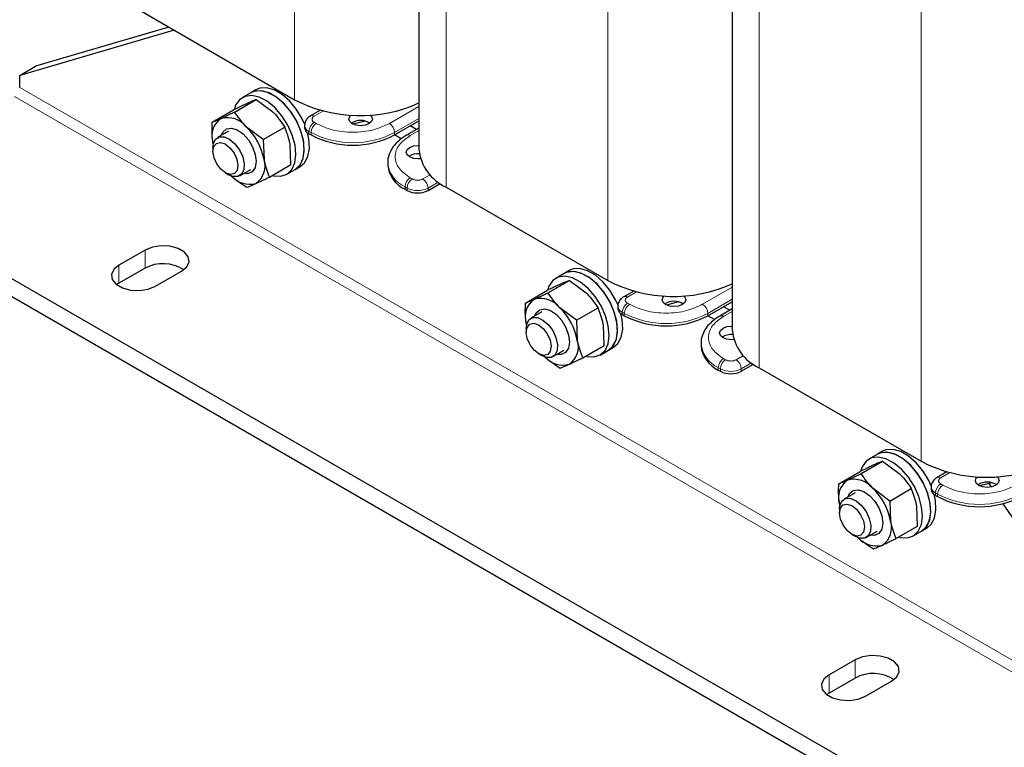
# Model space of a CAD drawing. Header units: millimetres. Extents: x 5 to 418, y 2 to 292.
# Tile 16 of 23: x 316 to 369, y 56 to 96. Entities that reach past the tile are written whole.
import ezdxf

# ---------------------------------------------------------------- set-up
doc = ezdxf.new("R2010")
doc.units = ezdxf.units.MM

msp = doc.modelspace()

# ---------------------------------------------------------------- linework, layer by layer
at = {"color": 7, "linetype": 'Continuous', "lineweight": 18}
for p, q in [((330.6938, 119.1477), (330.6938, 91.3853)), ((338.8963, 114.4125), (338.8963, 86.6501)), ((347.6644, 109.3508), (347.6644, 81.5884)), ((355.8668, 104.6156), (355.8668, 76.8532)), ((364.635, 99.5539), (364.635, 71.7915)), ((377.7447, 56.2938), (315.8022, 92.0524)), ((377.4619, 55.8039), (315.5193, 91.5625)), ((332.2534, 90.7748), (331.7545, 90.4869)), ((335.8274, 90.095), (337.4318, 91.0212)), ((331.8676, 90.095), (331.7545, 90.1603)), ((336.1103, 89.6051), (337.4318, 90.368)), ((331.4717, 89.6704), (331.5848, 89.6051)), ((331.4717, 89.5397), (331.4717, 89.6704)), ((337.4318, 89.7149), (336.9588, 89.4419)), ((331.5848, 89.6051), (331.5848, 89.4744)), ((336.1103, 89.4744), (336.1103, 89.6051)), ((337.0719, 87.0906), (336.9588, 87.1559)), ((337.6376, 87.0906), (338.033, 87.3189)), ((336.676, 86.666), (336.7891, 86.6007)), ((336.676, 86.5354), (336.676, 86.666)), ((336.7891, 86.6007), (336.7891, 86.4701)), ((338.4793, 86.9233), (337.9205, 86.6007)), ((337.9205, 86.6007), (337.9205, 86.4701)), ((322.5904, 83.2352), (322.5904, 82.2553)), ((321.1762, 82.4188), (321.1762, 81.4389)), ((352.798, 80.2981), (354.4024, 81.2243)), ((349.2239, 80.978), (348.7251, 80.69)), ((353.0808, 79.8082), (354.4024, 80.5711)), ((348.8382, 80.2981), (348.7251, 80.3634)), ((348.4422, 79.8735), (348.5554, 79.8082)), ((348.4422, 79.7429), (348.4422, 79.8735)), ((348.5554, 79.8082), (348.5554, 79.6775)), ((353.0808, 79.6775), (353.0808, 79.8082)), ((354.4024, 79.918), (353.9294, 79.645)), ((354.0425, 77.2937), (353.9294, 77.359)), ((354.6082, 77.2937), (355.0036, 77.522)), ((353.6465, 76.8691), (353.7597, 76.8038)), ((353.6465, 76.7385), (353.6465, 76.8691)), ((355.4499, 77.1264), (354.891, 76.8038)), ((353.7597, 76.8038), (353.7597, 76.6732)), ((354.891, 76.8038), (354.891, 76.6732)), ((366.1945, 71.1811), (365.6956, 70.8931)), ((365.8088, 70.5012), (365.6956, 70.5665)), ((365.4128, 70.0766), (365.5259, 70.0113)), ((365.4128, 69.946), (365.4128, 70.0766)), ((365.5259, 70.0113), (365.5259, 69.8806)), ((361.057, 61.0289), (361.057, 60.049)), ((359.6428, 60.2125), (359.6428, 59.2326))]:
    msp.add_line(p, q, dxfattribs=at)
at = {"color": 7, "linetype": 'Continuous', "lineweight": 25}
for p, q in [((337.4318, 115.1166), (337.4318, 88.6911)), ((354.4024, 105.3197), (354.4024, 78.8943)), ((321.9257, 96.447), (330.6938, 91.3853)), ((324.1634, 95.1552), (315.8022, 92.7057)), ((323.8862, 95.3153), (316.6507, 93.1955)), ((315.8022, 92.7057), (316.6507, 93.1955)), ((315.8022, 92.0524), (315.8022, 92.7057)), ((328.3201, 91.7643), (327.8676, 91.5031)), ((328.603, 91.9276), (328.3201, 91.7643)), ((327.4464, 90.7195), (328.608, 91.3901)), ((328.608, 91.3901), (329.5098, 90.7204)), ((326.2285, 90.1663), (327.3901, 90.8368)), ((332.0919, 90.8169), (331.5545, 90.5067)), ((334.5197, 90.2233), (333.8625, 90.0559)), ((336.1103, 89.4744), (337.4318, 90.2373)), ((327.1181, 89.6848), (326.5197, 89.3394)), ((328.9974, 89.2343), (328.0956, 89.904)), ((328.9974, 89.2343), (330.159, 89.9049)), ((331.2373, 89.997), (331.2373, 89.8663)), ((337.4318, 89.8502), (336.7588, 89.4617)), ((337.2938, 89.7705), (336.9585, 89.9641)), ((326.2688, 89.0741), (326.2876, 88.9724)), ((326.3033, 88.9627), (326.2688, 89.0741)), ((328.9974, 89.2343), (329.0377, 88.1422)), ((331.4717, 89.5397), (331.5848, 89.4744)), ((336.4722, 89.2652), (336.11, 89.4743)), ((326.2712, 88.79), (326.2712, 88.5896)), ((330.4922, 87.8664), (330.4519, 88.9586)), ((327.7196, 87.2609), (328.318, 87.6063)), ((329.3307, 87.1959), (330.4922, 87.8664)), ((330.2674, 87.346), (330.7199, 87.6073)), ((330.7199, 87.6073), (331.0028, 87.7706)), ((335.7387, 87.9723), (335.7387, 87.8416)), ((326.9461, 87.4205), (327.1196, 87.3204)), ((368.8352, 50.8238), (306.8926, 86.5825)), ((336.676, 86.5354), (336.7891, 86.4701)), ((337.9205, 86.4701), (338.58, 86.8508)), ((338.8963, 86.6501), (347.6644, 81.5884)), ((368.8352, 49.8439), (306.8926, 85.6026)), ((322.5904, 83.2352), (321.1762, 82.4188)), ((322.5904, 82.2553), (321.1762, 81.4389)), ((323.1561, 81.2758), (324.5703, 82.0922)), ((345.2907, 81.9674), (344.8381, 81.7062)), ((345.5735, 82.1307), (345.2907, 81.9674)), ((321.1762, 81.4389), (321.0527, 81.3574)), ((344.4169, 80.9226), (345.5785, 81.5932)), ((345.5785, 81.5932), (346.4804, 80.9235)), ((343.1991, 80.3694), (344.3607, 81.0399)), ((349.0625, 81.02), (348.5251, 80.7098)), ((345.968, 79.4374), (345.0662, 80.1071)), ((345.968, 79.4374), (347.1296, 80.108)), ((348.2079, 80.2001), (348.2079, 80.0694)), ((351.4903, 80.4264), (350.833, 80.259)), ((353.0808, 79.6775), (354.4024, 80.4404)), ((354.4024, 80.0533), (353.7294, 79.6648)), ((354.2644, 79.9736), (353.9291, 80.1672)), ((344.0886, 79.8879), (343.4903, 79.5425)), ((348.4422, 79.7429), (348.5554, 79.6775)), ((353.4427, 79.4683), (353.0805, 79.6774)), ((343.2394, 79.2773), (343.2582, 79.1755)), ((343.2739, 79.1658), (343.2394, 79.2773)), ((343.2417, 78.9931), (343.2417, 78.7927)), ((345.968, 79.4374), (346.0083, 78.3453)), ((347.4628, 78.0696), (347.4225, 79.1617)), ((346.3012, 77.399), (347.4628, 78.0696)), ((347.6905, 77.8104), (347.9733, 77.9737)), ((352.7093, 78.1754), (352.7093, 78.0447)), ((343.9166, 77.6236), (344.0901, 77.5235)), ((344.6902, 77.464), (345.2885, 77.8094)), ((347.238, 77.5491), (347.6905, 77.8104)), ((354.891, 76.6732), (355.5505, 77.0539)), ((355.8668, 76.8532), (364.635, 71.7915)), ((353.6465, 76.7385), (353.7597, 76.6732)), ((362.2613, 72.1705), (361.8087, 71.9093)), ((362.5441, 72.3338), (362.2613, 72.1705)), ((361.3875, 71.1257), (362.5491, 71.7963)), ((362.5491, 71.7963), (363.4509, 71.1266)), ((360.1696, 70.5725), (361.3312, 71.243)), ((366.0331, 71.2231), (365.4956, 70.9129)), ((368.4609, 70.6295), (367.8036, 70.4621)), ((368.4492, 70.4027), (368.3177, 70.593)), ((361.0592, 70.091), (360.4609, 69.7456)), ((362.9386, 69.6405), (362.0367, 70.3102)), ((362.9386, 69.6405), (364.1002, 70.3111)), ((365.1785, 70.4032), (365.1785, 70.2725)), ((365.4128, 69.946), (365.5259, 69.8806)), ((360.2099, 69.4804), (360.2287, 69.3786)), ((360.2445, 69.3689), (360.2099, 69.4804)), ((362.9386, 69.6405), (362.9789, 68.5484)), ((364.4334, 68.2727), (364.3931, 69.3648)), ((377.7447, 56.947), (369.0758, 69.4956)), ((360.2123, 69.1962), (360.2123, 68.9958)), ((363.2718, 67.6021), (364.4334, 68.2727)), ((360.8872, 67.8268), (361.0607, 67.7266)), ((361.6608, 67.6671), (362.2591, 68.0125)), ((364.2085, 67.7523), (364.6611, 68.0135)), ((364.6611, 68.0135), (364.9439, 68.1768)), ((361.057, 61.0289), (359.6428, 60.2125)), ((361.057, 60.049), (359.6428, 59.2326)), ((361.6227, 59.0695), (363.0369, 59.8859)), ((359.6428, 59.2326), (359.5193, 59.1511))]:
    msp.add_line(p, q, dxfattribs=at)
at = {"color": 7, "linetype": 'Continuous', "lineweight": 25, "flags": 128}
for points in [[(330.7199, 87.6073), (330.7366, 87.6172), (330.9926, 87.8617), (331.1561, 88.2208), (331.2168, 88.672), (331.1709, 89.1868), (331.0213, 89.7331), (330.7773, 90.2763), (330.4543, 90.7825), (330.0726, 91.2197), (329.6562, 91.5606), (329.2313, 91.7836), (328.8245, 91.8749), (328.4614, 91.8286), (328.3201, 91.7643)], [(330.7199, 87.6073), (330.9529, 87.8086), (331.134, 88.1485), (331.2137, 88.585), (331.187, 89.0907), (331.0556, 89.6338), (330.8276, 90.1801), (330.5175, 90.6954), (330.1448, 91.1472), (329.7327, 91.5073), (329.3073, 91.7528), (328.8953, 91.8685), (328.5225, 91.8471), (328.3201, 91.7643)], [(331.2631, 90.0046), (331.1105, 90.3434), (330.8004, 90.8587), (330.4276, 91.3105), (330.0156, 91.6706), (329.5902, 91.9161), (329.1782, 92.0318), (328.8054, 92.0104), (328.603, 91.9276)], [(329.9516, 87.2414), (330.2841, 87.3559), (330.5401, 87.6004), (330.7036, 87.9595), (330.7643, 88.4107), (330.7184, 88.9256), (330.5687, 89.4718), (330.3247, 90.0151), (330.0018, 90.5212), (329.6201, 90.9585), (329.2037, 91.2993), (328.7787, 91.5224), (328.3719, 91.6136), (328.0088, 91.5673), (327.7122, 91.3864), (327.5008, 91.0822), (327.4331, 90.8955)], [(334.7884, 90.558), (334.8631, 90.4813), (334.9118, 90.3399), (334.8631, 90.1985), (334.7243, 90.0787), (334.5167, 89.9986), (334.2718, 89.9704), (334.0269, 89.9986), (333.8192, 90.0787), (333.6805, 90.1985), (333.6318, 90.3399), (333.6805, 90.4813), (333.7492, 90.5532)], [(326.7348, 89.4636), (326.8153, 89.6344), (327.0133, 89.8049)], [(327.0133, 89.8049), (327.2806, 89.8457), (327.5883, 89.7525), (327.903, 89.5352), (328.1907, 89.2174), (328.4201, 88.8337), (328.5664, 88.4255), (328.6138, 88.037), (328.5571, 87.7105), (328.4024, 87.4813), (328.1666, 87.3742), (327.9347, 87.385)], [(326.2712, 88.79), (326.2956, 89.0094), (326.4145, 89.2522), (326.6185, 89.3801), (326.8829, 89.3778), (327.1758, 89.2454), (327.462, 88.9991), (327.7069, 88.6684)], [(331.0028, 87.7706), (331.2358, 87.9719), (331.4169, 88.3118), (331.4966, 88.7483), (331.4699, 89.254), (331.4008, 89.5866)], [(327.4133, 88.4929), (327.5642, 88.1566), (327.621, 87.8268), (327.5751, 87.5538), (327.4334, 87.3792), (327.2176, 87.3296), (326.9604, 87.4124), (326.7011, 87.6152), (326.479, 87.907), (326.3281, 88.2433), (326.2713, 88.5731), (326.3172, 88.8461), (326.4589, 89.0207), (326.6748, 89.0703), (326.9319, 88.9875), (327.1913, 88.7847), (327.4133, 88.4929)], [(327.7069, 88.6684), (327.881, 88.2934), (327.9632, 87.9191), (327.9438, 87.5908), (327.8249, 87.3481), (327.6209, 87.2201), (327.3565, 87.2225), (327.1196, 87.3204)], [(337.5103, 88.1817), (337.3831, 88.1743), (337.1381, 88.2025), (336.9305, 88.2826), (336.7918, 88.4024), (336.7431, 88.5438), (336.7918, 88.6852), (336.9305, 88.8051), (337.1381, 88.8851), (337.3831, 88.9133), (337.4318, 88.9122)], [(329.484, 87.2844), (329.5636, 87.2641), (329.9516, 87.2414)], [(324.5703, 82.0922), (324.8492, 82.3221), (324.975, 82.5933), (324.9326, 82.8729), (324.7272, 83.1273), (324.3833, 83.3257), (323.9427, 83.4444), (323.4583, 83.4688), (322.9887, 83.3962), (322.5904, 83.2352)], [(321.1762, 82.4188), (320.8973, 82.1888), (320.7715, 81.9177), (320.8138, 81.6381), (321.0193, 81.3837), (321.3631, 81.1852), (321.8038, 81.0666), (322.2881, 81.0422), (322.7578, 81.1148), (323.1561, 81.2758)], [(348.2337, 80.2077), (348.081, 80.5465), (347.7709, 81.0618), (347.3982, 81.5136), (346.9861, 81.8737), (346.5607, 82.1192), (346.1487, 82.2349), (345.7759, 82.2135), (345.5735, 82.1307)], [(346.9222, 77.4445), (347.2546, 77.559), (347.5107, 77.8035), (347.6742, 78.1627), (347.7348, 78.6138), (347.6889, 79.1287), (347.5393, 79.6749), (347.2953, 80.2182), (346.9723, 80.7243), (346.5906, 81.1616), (346.1742, 81.5024), (345.7493, 81.7255), (345.3425, 81.8167), (344.9794, 81.7704), (344.6828, 81.5895), (344.4713, 81.2853), (344.4036, 81.0986)], [(347.6905, 77.8104), (347.7072, 77.8203), (347.9632, 78.0648), (348.1267, 78.4239), (348.1874, 78.8751), (348.1415, 79.3899), (347.9918, 79.9362), (347.7479, 80.4794), (347.4249, 80.9856), (347.0432, 81.4228), (346.6268, 81.7637), (346.2018, 81.9867), (345.795, 82.078), (345.4319, 82.0317), (345.2907, 81.9674)], [(347.6905, 77.8104), (347.9235, 78.0117), (348.1046, 78.3516), (348.1843, 78.7881), (348.1576, 79.2938), (348.0261, 79.8369), (347.7982, 80.3832), (347.4881, 80.8985), (347.1153, 81.3504), (346.7033, 81.7104), (346.2779, 81.9559), (345.8659, 82.0716), (345.4931, 82.0502), (345.2907, 81.9674)], [(351.759, 80.7611), (351.8336, 80.6844), (351.8824, 80.543), (351.8336, 80.4016), (351.6949, 80.2818), (351.4873, 80.2017), (351.2424, 80.1735), (350.9974, 80.2017), (350.7898, 80.2818), (350.6511, 80.4016), (350.6024, 80.543), (350.6511, 80.6844), (350.7198, 80.7563)], [(343.7054, 79.6667), (343.7859, 79.8375), (343.9839, 80.008)], [(343.9839, 80.008), (344.2512, 80.0488), (344.5588, 79.9556), (344.8736, 79.7383), (345.1612, 79.4205), (345.3907, 79.0368), (345.537, 78.6286), (345.5844, 78.2401), (345.5277, 77.9136), (345.373, 77.6844), (345.1372, 77.5773), (344.9053, 77.5881)], [(343.2417, 78.9931), (343.2662, 79.2125), (343.3851, 79.4553), (343.589, 79.5832), (343.8534, 79.5809), (344.1464, 79.4485), (344.4326, 79.2022), (344.6775, 78.8715)], [(347.9733, 77.9737), (348.2063, 78.175), (348.3874, 78.5149), (348.4672, 78.9514), (348.4404, 79.4571), (348.3714, 79.7897)], [(344.3839, 78.696), (344.5348, 78.3597), (344.5916, 78.0299), (344.5457, 77.7569), (344.404, 77.5823), (344.1881, 77.5327), (343.931, 77.6155), (343.6716, 77.8183), (343.4496, 78.1101), (343.2987, 78.4464), (343.2419, 78.7762), (343.2878, 79.0492), (343.4295, 79.2238), (343.6453, 79.2734), (343.9025, 79.1906), (344.1618, 78.9878), (344.3839, 78.696)], [(354.4809, 78.3848), (354.3536, 78.3774), (354.1087, 78.4056), (353.9011, 78.4857), (353.7623, 78.6055), (353.7136, 78.7469), (353.7623, 78.8883), (353.9011, 79.0082), (354.1087, 79.0882), (354.3536, 79.1164), (354.4024, 79.1153)], [(344.6775, 78.8715), (344.8516, 78.4965), (344.9338, 78.1222), (344.9143, 77.7939), (344.7954, 77.5512), (344.5915, 77.4232), (344.3271, 77.4256), (344.0901, 77.5235)], [(346.4545, 77.4875), (346.5341, 77.4672), (346.9222, 77.4445)], [(363.8927, 67.6476), (364.2252, 67.7621), (364.4812, 68.0066), (364.6447, 68.3658), (364.7054, 68.8169), (364.6595, 69.3318), (364.5098, 69.878), (364.2659, 70.4213), (363.9429, 70.9274), (363.5612, 71.3647), (363.1448, 71.7055), (362.7199, 71.9286), (362.313, 72.0198), (361.9499, 71.9735), (361.6533, 71.7926), (361.4419, 71.4884), (361.3742, 71.3017)], [(364.6611, 68.0135), (364.6777, 68.0234), (364.9338, 68.2679), (365.0973, 68.627), (365.158, 69.0782), (365.112, 69.593), (364.9624, 70.1393), (364.7184, 70.6825), (364.3954, 71.1887), (364.0138, 71.6259), (363.5974, 71.9668), (363.1724, 72.1898), (362.7656, 72.2811), (362.4025, 72.2348), (362.2613, 72.1705)], [(364.6611, 68.0135), (364.894, 68.2148), (365.0752, 68.5547), (365.1549, 68.9912), (365.1282, 69.4969), (364.9967, 70.04), (364.7688, 70.5863), (364.4587, 71.1016), (364.0859, 71.5535), (363.6739, 71.9135), (363.2485, 72.1591), (362.8364, 72.2747), (362.4637, 72.2533), (362.2613, 72.1705)], [(365.2042, 70.4108), (365.0516, 70.7496), (364.7415, 71.2649), (364.3687, 71.7167), (363.9567, 72.0768), (363.5313, 72.3223), (363.1193, 72.438), (362.7465, 72.4166), (362.5441, 72.3338)], [(368.7295, 70.9642), (368.8042, 70.8875), (368.8529, 70.7461), (368.8042, 70.6047), (368.6655, 70.4849), (368.4578, 70.4048), (368.2129, 70.3766), (367.968, 70.4048), (367.7604, 70.4849), (367.6216, 70.6047), (367.5729, 70.7461), (367.6216, 70.8875), (367.6904, 70.9594)], [(360.676, 69.8698), (360.7565, 70.0406), (360.9544, 70.2111)], [(360.9544, 70.2111), (361.2217, 70.2519), (361.5294, 70.1587), (361.8441, 69.9414), (362.1318, 69.6236), (362.3612, 69.2399), (362.5076, 68.8317), (362.5549, 68.4433), (362.4982, 68.1167), (362.3436, 67.8875), (362.1077, 67.7804), (361.8759, 67.7912)], [(364.9439, 68.1768), (365.1769, 68.3781), (365.358, 68.718), (365.4377, 69.1545), (365.411, 69.6602), (365.3419, 69.9928)], [(360.2123, 69.1962), (360.2368, 69.4157), (360.3556, 69.6584), (360.5596, 69.7863), (360.824, 69.784), (361.1169, 69.6516), (361.4031, 69.4053), (361.648, 69.0746)], [(361.3544, 68.8991), (361.5053, 68.5628), (361.5621, 68.233), (361.5162, 67.96), (361.3745, 67.7854), (361.1587, 67.7358), (360.9015, 67.8186), (360.6422, 68.0214), (360.4202, 68.3132), (360.2693, 68.6495), (360.2124, 68.9793), (360.2584, 69.2523), (360.4, 69.4269), (360.6159, 69.4765), (360.8731, 69.3937), (361.1324, 69.1909), (361.3544, 68.8991)], [(361.648, 69.0746), (361.8221, 68.6996), (361.9044, 68.3253), (361.8849, 67.997), (361.766, 67.7543), (361.5621, 67.6264), (361.2977, 67.6287), (361.0607, 67.7266)], [(363.4251, 67.6906), (363.5047, 67.6703), (363.8927, 67.6476)], [(363.0369, 59.8859), (363.3158, 60.1158), (363.4416, 60.387), (363.3992, 60.6666), (363.1938, 60.921), (362.85, 61.1194), (362.4093, 61.2381), (361.9249, 61.2625), (361.4553, 61.1899), (361.057, 61.0289)], [(359.6428, 60.2125), (359.3639, 59.9825), (359.2381, 59.7114), (359.2804, 59.4318), (359.4859, 59.1774), (359.8297, 58.9789), (360.2704, 58.8603), (360.7548, 58.8359), (361.2244, 58.9085), (361.6227, 59.0695)]]:
    msp.add_lwpolyline(points, dxfattribs=at)
at = {"color": 7, "linetype": 'Continuous', "lineweight": 25}
for centre, radius, start, end in [((334.2443, 98.2575), 7.7352, 242.67738, 294.33565), ((327.3515, 89.428), 1.139, 124.20788, 198.09821), ((327.0425, 89.0647), 1.3466, 38.55157, 104.24308), ((334.2718, 89.3565), 0.9069, 56.33248, 123.66752), ((325.8172, 87.5528), 3.274, 10.37105, 45.90123), ((331.6377, 89.9062), 0.4024, 185.6948, 245.62534), ((333.8475, 93.8415), 4.9185, 242.60967, 297.39033), ((339.9311, 88.9386), 2.5115, 185.65338, 245.66676), ((327.9551, 87.7883), 1.139, 304.20788, 18.09821), ((337.3656, 87.5617), 0.8962, 84.67939, 122.78309), ((337.3402, 88.0013), 1.6094, 185.6948, 245.62534), ((328.2642, 88.1124), 1.3087, 221.61097, 284.66123), ((337.3548, 87.5618), 1.2296, 242.60967, 297.39033), ((323.5727, 80.424), 2.0782, 57.35172, 118.20711), ((351.2148, 88.4606), 7.7352, 242.67738, 294.33565), ((344.322, 79.6311), 1.139, 124.20788, 198.09821), ((344.013, 79.2678), 1.3466, 38.55157, 104.24308), ((342.7878, 77.7559), 3.274, 10.37105, 45.90123), ((348.6083, 80.1093), 0.4024, 185.6948, 245.62534), ((351.2424, 79.5596), 0.9069, 56.33248, 123.66752), ((350.8181, 84.0446), 4.9185, 242.60967, 297.39033), ((354.3362, 77.7648), 0.8962, 84.67939, 122.78309), ((356.9017, 79.1417), 2.5115, 185.65338, 245.66676), ((344.9256, 77.9914), 1.139, 304.20788, 18.09821), ((354.3107, 78.2044), 1.6094, 185.6948, 245.62534), ((345.2348, 78.3155), 1.3087, 221.61097, 284.66123), ((354.3253, 77.7649), 1.2296, 242.60967, 297.39033), ((368.1705, 78.5776), 7.6518, 242.48054, 297.51946), ((361.2926, 69.8342), 1.139, 124.20788, 198.09821), ((360.9836, 69.4709), 1.3466, 38.55157, 104.24308), ((368.2129, 69.7627), 0.9069, 56.33248, 123.66752), ((359.7583, 67.959), 3.274, 10.37105, 45.90123), ((365.5788, 70.3124), 0.4024, 185.6948, 245.62534), ((367.7887, 74.2477), 4.9185, 242.60967, 297.39033), ((361.8962, 68.1945), 1.139, 304.20788, 18.09821), ((362.2053, 68.5186), 1.3087, 221.61097, 284.66123), ((362.0393, 58.2177), 2.0782, 57.35172, 118.20711)]:
    msp.add_arc(centre, radius, start, end, dxfattribs=at)
at = {"color": 7, "linetype": 'Continuous', "lineweight": 18}
for centre, radius, start, end in [((332.0857, 89.6424), 0.6147, 122.60548, 177.39452), ((331.6384, 90.3342), 0.1918, 52.74539, 115.96851), ((331.6377, 90.0369), 0.4024, 185.71772, 245.62334), ((332.1989, 89.5771), 0.6147, 122.60548, 177.39452), ((335.4962, 89.5771), 0.6147, 2.60548, 57.39452), ((333.8475, 93.9722), 4.9185, 242.60967, 297.39033), ((336.8412, 89.277), 0.2025, 54.49119, 113.06843), ((337.3419, 88.134), 1.612, 185.99486, 245.59914), ((337.29, 86.6381), 0.6147, 122.60548, 177.39452), ((337.4032, 86.5728), 0.6147, 122.60548, 177.39452), ((337.3064, 86.5728), 0.6147, 2.60548, 57.39452), ((337.3548, 87.6925), 1.2296, 242.60967, 297.39033), ((348.609, 80.5373), 0.1918, 52.74539, 115.96851), ((348.6083, 80.24), 0.4024, 185.71772, 245.62334), ((349.0563, 79.8456), 0.6147, 122.60548, 177.39452), ((349.1694, 79.7802), 0.6147, 122.60548, 177.39452), ((352.4667, 79.7802), 0.6147, 2.60548, 57.39452), ((350.8181, 84.1753), 4.9185, 242.60967, 297.39033), ((353.8117, 79.4801), 0.2025, 54.49119, 113.06843), ((354.3125, 78.3371), 1.612, 185.99486, 245.59914), ((354.2606, 76.8412), 0.6147, 122.60548, 177.39452), ((354.3737, 76.7759), 0.6147, 122.60548, 177.39452), ((354.2769, 76.7759), 0.6147, 2.60548, 57.39452), ((354.3253, 77.8956), 1.2296, 242.60967, 297.39033), ((366.0269, 70.0487), 0.6147, 122.60548, 177.39452), ((365.5795, 70.7404), 0.1918, 52.74539, 115.96851), ((366.14, 69.9833), 0.6147, 122.60548, 177.39452), ((365.5789, 70.4431), 0.4024, 185.71772, 245.62334), ((367.7887, 74.3784), 4.9185, 242.60967, 297.39033)]:
    msp.add_arc(centre, radius, start, end, dxfattribs=at)
at = {"color": 7, "linetype": 'Continuous', "lineweight": 25}
for points, knots in [([(328.608, 91.3901), (328.5798, 91.3793), (328.4558, 91.3322), (328.2694, 91.2499), (328.1253, 91.1864)], [0, 0, 0, 0, 0.2269026, 1, 1, 1, 1]), ([(326.7111, 90.37), (326.8858, 90.4512), (327.1118, 90.5563), (327.3845, 90.6893), (327.4464, 90.7195)], [0, 0, 0, 0, 0.7730974, 1, 1, 1, 1]), ([(328.1253, 91.1864), (328.0734, 91.1626), (327.861, 91.0653), (327.5928, 90.9352), (327.3901, 90.8368)], [0, 0, 0, 0, 0.2443658, 1, 1, 1, 1]), ([(328.0956, 89.904), (328.0773, 89.9216), (327.8172, 90.1734), (327.6251, 90.4564), (327.4464, 90.7195)], [0, 0, 0, 0, 0.0702006, 1, 1, 1, 1]), ([(329.5098, 90.7204), (329.5281, 90.7027), (329.7882, 90.4509), (329.9803, 90.1679), (330.159, 89.9049)], [0, 0, 0, 0, 0.0702006, 1, 1, 1, 1]), ([(326.2688, 89.0741), (326.265, 89.0984), (326.2105, 89.4436), (326.2199, 89.8181), (326.2285, 90.1663)], [0, 0, 0, 0, 0.0702006, 1, 1, 1, 1]), ([(326.2285, 90.1663), (326.3293, 90.2058), (326.4626, 90.258), (326.6623, 90.348), (326.7111, 90.37)], [0, 0, 0, 0, 0.7556342, 1, 1, 1, 1]), ([(331.5545, 90.5067), (331.4987, 90.4689), (331.382, 90.3898), (331.2742, 90.2124), (331.224, 90.0668), (331.2379, 89.9981), (331.2381, 89.9968)], [0, 0, 0, 0, 0.3182379, 0.6654902, 0.9934555, 1, 1, 1, 1]), ([(330.4519, 88.9586), (330.4479, 88.9827), (330.3898, 89.3258), (330.2702, 89.6259), (330.159, 89.9049)], [0, 0, 0, 0, 0.0702006, 1, 1, 1, 1]), ([(336.7645, 89.4577), (336.69, 89.4152), (336.4956, 89.3041), (336.2367, 89.0825), (335.9895, 88.7961), (335.8201, 88.4674), (335.7339, 88.1817), (335.7483, 88.0119), (335.7522, 87.9655)], [0, 0, 0, 0, 0.1202548, 0.3141096, 0.5115931, 0.7131247, 0.9216457, 1, 1, 1, 1]), ([(329.0377, 88.1422), (329.0418, 88.1181), (329.0999, 87.7749), (329.2195, 87.4749), (329.3307, 87.1959)], [0, 0, 0, 0, 0.0702006, 1, 1, 1, 1]), ([(327.211, 87.3123), (327.2295, 87.2948), (327.4932, 87.0451), (327.8143, 86.8366), (328.1128, 86.6427)], [0, 0, 0, 0, 0.07020058, 1, 1, 1, 1]), ([(328.5954, 86.8464), (328.7701, 86.9276), (328.9961, 87.0327), (329.2688, 87.1657), (329.3307, 87.1959)], [0, 0, 0, 0, 0.7730974, 1, 1, 1, 1]), ([(328.1128, 86.6427), (328.2136, 86.6822), (328.3469, 86.7344), (328.5466, 86.8244), (328.5954, 86.8464)], [0, 0, 0, 0, 0.7556342, 1, 1, 1, 1]), ([(345.0959, 81.3895), (345.044, 81.3657), (344.8316, 81.2684), (344.5634, 81.1383), (344.3607, 81.0399)], [0, 0, 0, 0, 0.2443658, 1, 1, 1, 1]), ([(345.5785, 81.5932), (345.5504, 81.5825), (345.4264, 81.5353), (345.24, 81.453), (345.0959, 81.3895)], [0, 0, 0, 0, 0.2269026, 1, 1, 1, 1]), ([(343.1991, 80.3694), (343.2998, 80.4089), (343.4332, 80.4611), (343.6329, 80.5511), (343.6817, 80.5731)], [0, 0, 0, 0, 0.7556342, 1, 1, 1, 1]), ([(343.6817, 80.5731), (343.8564, 80.6543), (344.0824, 80.7594), (344.3551, 80.8924), (344.4169, 80.9226)], [0, 0, 0, 0, 0.7730974, 1, 1, 1, 1]), ([(345.0662, 80.1071), (345.0479, 80.1247), (344.7878, 80.3765), (344.5956, 80.6595), (344.4169, 80.9226)], [0, 0, 0, 0, 0.0702006, 1, 1, 1, 1]), ([(346.4804, 80.9235), (346.4986, 80.9058), (346.7587, 80.654), (346.9509, 80.371), (347.1296, 80.108)], [0, 0, 0, 0, 0.0702006, 1, 1, 1, 1]), ([(348.5251, 80.7098), (348.4693, 80.672), (348.3525, 80.5929), (348.2447, 80.4155), (348.1946, 80.2699), (348.2084, 80.2012), (348.2087, 80.1999)], [0, 0, 0, 0, 0.3182379, 0.6654902, 0.9934555, 1, 1, 1, 1]), ([(343.2394, 79.2773), (343.2356, 79.3015), (343.1811, 79.6467), (343.1904, 80.0212), (343.1991, 80.3694)], [0, 0, 0, 0, 0.0702006, 1, 1, 1, 1]), ([(347.4225, 79.1617), (347.4184, 79.1858), (347.3604, 79.5289), (347.2408, 79.829), (347.1296, 80.108)], [0, 0, 0, 0, 0.07020058, 1, 1, 1, 1]), ([(353.735, 79.6608), (353.6606, 79.6183), (353.4662, 79.5072), (353.2073, 79.2856), (352.96, 78.9992), (352.7906, 78.6705), (352.7044, 78.3848), (352.7189, 78.215), (352.7228, 78.1686)], [0, 0, 0, 0, 0.1202548, 0.3141096, 0.5115931, 0.7131247, 0.9216457, 1, 1, 1, 1]), ([(346.0083, 78.3453), (346.0124, 78.3212), (346.0704, 77.978), (346.19, 77.678), (346.3012, 77.399)], [0, 0, 0, 0, 0.0702006, 1, 1, 1, 1]), ([(344.1815, 77.5154), (344.2, 77.4979), (344.4637, 77.2482), (344.7848, 77.0397), (345.0834, 76.8458)], [0, 0, 0, 0, 0.0702006, 1, 1, 1, 1]), ([(345.566, 77.0495), (345.7407, 77.1307), (345.9667, 77.2358), (346.2393, 77.3688), (346.3012, 77.399)], [0, 0, 0, 0, 0.7730974, 1, 1, 1, 1]), ([(345.0834, 76.8458), (345.1841, 76.8853), (345.3175, 76.9375), (345.5172, 77.0275), (345.566, 77.0495)], [0, 0, 0, 0, 0.7556342, 1, 1, 1, 1]), ([(362.0665, 71.5926), (362.0146, 71.5688), (361.8022, 71.4715), (361.5339, 71.3414), (361.3312, 71.243)], [0, 0, 0, 0, 0.2443658, 1, 1, 1, 1]), ([(362.5491, 71.7963), (362.5209, 71.7856), (362.397, 71.7384), (362.2106, 71.6561), (362.0665, 71.5926)], [0, 0, 0, 0, 0.2269026, 1, 1, 1, 1]), ([(360.6523, 70.7762), (360.827, 70.8574), (361.0529, 70.9625), (361.3256, 71.0955), (361.3875, 71.1257)], [0, 0, 0, 0, 0.7730974, 1, 1, 1, 1]), ([(362.0367, 70.3102), (362.0185, 70.3278), (361.7584, 70.5797), (361.5662, 70.8626), (361.3875, 71.1257)], [0, 0, 0, 0, 0.07020058, 1, 1, 1, 1]), ([(363.4509, 71.1266), (363.4692, 71.1089), (363.7293, 70.8571), (363.9215, 70.5741), (364.1002, 70.3111)], [0, 0, 0, 0, 0.0702006, 1, 1, 1, 1]), ([(360.2099, 69.4804), (360.2061, 69.5046), (360.1517, 69.8498), (360.161, 70.2243), (360.1696, 70.5725)], [0, 0, 0, 0, 0.0702006, 1, 1, 1, 1]), ([(360.1696, 70.5725), (360.2704, 70.612), (360.4037, 70.6642), (360.6035, 70.7542), (360.6523, 70.7762)], [0, 0, 0, 0, 0.7556342, 1, 1, 1, 1]), ([(365.4956, 70.9129), (365.4398, 70.8751), (365.3231, 70.796), (365.2153, 70.6186), (365.1652, 70.473), (365.179, 70.4043), (365.1793, 70.403)], [0, 0, 0, 0, 0.3182379, 0.6654902, 0.9934555, 1, 1, 1, 1]), ([(364.3931, 69.3648), (364.389, 69.3889), (364.3309, 69.732), (364.2113, 70.0321), (364.1002, 70.3111)], [0, 0, 0, 0, 0.0702006, 1, 1, 1, 1]), ([(362.9789, 68.5484), (362.9829, 68.5243), (363.041, 68.1811), (363.1606, 67.8811), (363.2718, 67.6021)], [0, 0, 0, 0, 0.0702006, 1, 1, 1, 1]), ([(361.1521, 67.7186), (361.1706, 67.701), (361.4343, 67.4513), (361.7554, 67.2428), (362.0539, 67.0489)], [0, 0, 0, 0, 0.0702006, 1, 1, 1, 1]), ([(362.0539, 67.0489), (362.1547, 67.0884), (362.288, 67.1406), (362.4877, 67.2306), (362.5365, 67.2526)], [0, 0, 0, 0, 0.7556342, 1, 1, 1, 1]), ([(362.5365, 67.2526), (362.7112, 67.3338), (362.9372, 67.4389), (363.2099, 67.5719), (363.2718, 67.6021)], [0, 0, 0, 0, 0.7730974, 1, 1, 1, 1])]:
    msp.add_open_spline(points, degree=3, knots=knots, dxfattribs=at)
at = {"color": 7, "linetype": 'Continuous', "lineweight": 18}
for points, knots in [([(331.7545, 90.4869), (331.7227, 90.4641), (331.6737, 90.4291), (331.643, 90.3707), (331.6345, 90.3236), (331.643, 90.2765), (331.6736, 90.2181), (331.7227, 90.183), (331.7545, 90.1603)], [0, 0, 0, 0, 0.239443, 0.3695502, 0.4999998, 0.6301073, 0.760557, 1, 1, 1, 1]), ([(331.8676, 90.095), (332.1431, 89.9665), (332.567, 89.7688), (333.2748, 89.6452), (333.8475, 89.6096), (334.4203, 89.6452), (335.1281, 89.7688), (335.5519, 89.9665), (335.8274, 90.095)], [0, 0, 0, 0, 0.2394568, 0.3683607, 0.5, 0.6316393, 0.7605432, 1, 1, 1, 1]), ([(336.9588, 89.4419), (336.7362, 89.2828), (336.3937, 89.0381), (336.1797, 88.6295), (336.118, 88.2989), (336.1797, 87.9683), (336.3937, 87.5596), (336.7362, 87.315), (336.9588, 87.1559)], [0, 0, 0, 0, 0.2394568, 0.3683607, 0.5, 0.6316393, 0.7605432, 1, 1, 1, 1]), ([(337.0719, 87.0906), (337.1113, 87.0723), (337.1721, 87.044), (337.2732, 87.0262), (337.3547, 87.0213), (337.4363, 87.0262), (337.5374, 87.0439), (337.5983, 87.0723), (337.6376, 87.0906)], [0, 0, 0, 0, 0.239443, 0.3695502, 0.4999998, 0.6301073, 0.760557, 1, 1, 1, 1]), ([(348.7251, 80.69), (348.6933, 80.6672), (348.6443, 80.6322), (348.6135, 80.5738), (348.6051, 80.5267), (348.6135, 80.4796), (348.6442, 80.4212), (348.6933, 80.3861), (348.7251, 80.3634)], [0, 0, 0, 0, 0.239443, 0.3695502, 0.4999998, 0.6301073, 0.760557, 1, 1, 1, 1]), ([(348.8382, 80.2981), (349.1137, 80.1696), (349.5375, 79.9719), (350.2454, 79.8483), (350.8181, 79.8127), (351.3908, 79.8483), (352.0987, 79.9719), (352.5225, 80.1696), (352.798, 80.2981)], [0, 0, 0, 0, 0.2394568, 0.3683607, 0.5, 0.6316393, 0.7605432, 1, 1, 1, 1]), ([(353.9294, 79.645), (353.7067, 79.4859), (353.3643, 79.2412), (353.1502, 78.8326), (353.0886, 78.502), (353.1502, 78.1714), (353.3643, 77.7627), (353.7067, 77.5181), (353.9294, 77.359)], [0, 0, 0, 0, 0.2394568, 0.3683607, 0.5, 0.6316393, 0.7605432, 1, 1, 1, 1]), ([(354.0425, 77.2937), (354.0819, 77.2754), (354.1426, 77.2471), (354.2438, 77.2293), (354.3253, 77.2244), (354.4069, 77.2293), (354.508, 77.247), (354.5688, 77.2754), (354.6082, 77.2937)], [0, 0, 0, 0, 0.239443, 0.3695502, 0.4999998, 0.6301073, 0.760557, 1, 1, 1, 1]), ([(365.6956, 70.8931), (365.6639, 70.8703), (365.6148, 70.8353), (365.5841, 70.7769), (365.5756, 70.7298), (365.5841, 70.6827), (365.6148, 70.6243), (365.6639, 70.5892), (365.6956, 70.5665)], [0, 0, 0, 0, 0.239443, 0.3695502, 0.4999998, 0.6301073, 0.760557, 1, 1, 1, 1]), ([(365.8088, 70.5012), (366.0843, 70.3727), (366.5081, 70.175), (367.2159, 70.0514), (367.7887, 70.0158), (368.3614, 70.0514), (369.0692, 70.175), (369.493, 70.3727), (369.7686, 70.5012)], [0, 0, 0, 0, 0.2394568, 0.3683607, 0.5, 0.6316393, 0.7605432, 1, 1, 1, 1])]:
    msp.add_open_spline(points, degree=3, knots=knots, dxfattribs=at)

doc.saveas('drawing.dxf')
